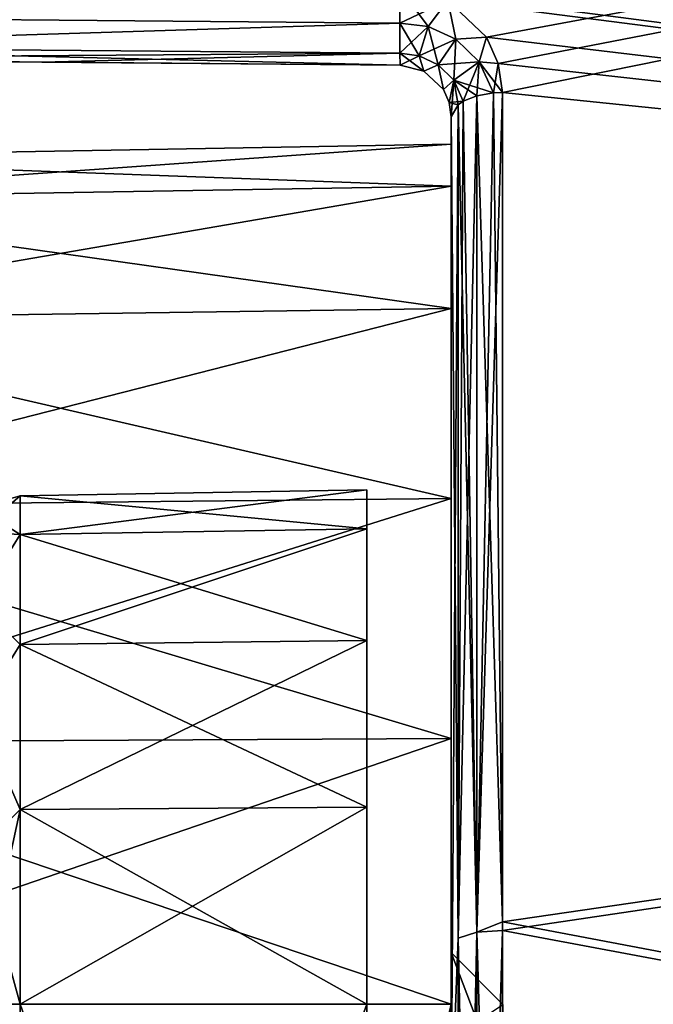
# Model space of a CAD drawing. Header units: millimetres. Extents: x -55 to 150, y -37 to 29.
# Tile 57 of 62: x 102.49 to 106.17, y 6 to 11.72. Entities that reach past the tile are written whole.
import ezdxf

# ---------------------------------------------------------------- set-up
doc = ezdxf.new("R2010")
doc.units = ezdxf.units.MM
doc.header["$LTSCALE"] = 81.481481
for name, color, linetype in [('155', 7, 'CONTINUOUS'), ('156', 7, 'CONTINUOUS'), ('337', 7, 'CONTINUOUS'), ('342', 7, 'CONTINUOUS'), ('345', 7, 'CONTINUOUS'), ('346', 7, 'CONTINUOUS'), ('350', 7, 'CONTINUOUS'), ('354', 7, 'CONTINUOUS'), ('356', 7, 'CONTINUOUS'), ('359', 7, 'CONTINUOUS'), ('360', 7, 'CONTINUOUS'), ('74', 7, 'CONTINUOUS'), ('75', 7, 'CONTINUOUS'), ('76', 7, 'CONTINUOUS'), ('80', 7, 'CONTINUOUS'), ('81', 7, 'CONTINUOUS'), ('89', 7, 'CONTINUOUS'), ('90', 7, 'CONTINUOUS'), ('91', 7, 'CONTINUOUS'), ('95', 7, 'CONTINUOUS'), ('96', 7, 'CONTINUOUS')]:
    doc.layers.add(name, color=color, linetype=linetype)

msp = doc.modelspace()

# ---------------------------------------------------------------- linework, layer by layer
at = {"layer": '155', "color": 250, "linetype": 'Continuous', "true_color": 0x2f3335}
for points in [[(102.4913, 8.7309, -26.1312), (102.4913, 8.9559, -25), (102.245, 8.7448, -25.8918), (102.4913, 8.7309, -26.1312)], [(102.4913, 8.9559, -25), (102.245, 8.8861, -25), (102.245, 8.7448, -25.8918), (102.4913, 8.9559, -25)], [(102.4913, 8.7309, -26.1312), (102.245, 8.7448, -25.8918), (102.245, 8.3349, -26.6964), (102.4913, 8.7309, -26.1312)], [(102.4913, 8.0901, -27.0901), (102.4913, 8.7309, -26.1312), (102.245, 8.3349, -26.6964), (102.4913, 8.0901, -27.0901)], [(102.4913, 8.0901, -27.0901), (102.245, 8.3349, -26.6964), (102.245, 7.6964, -27.3349), (102.4913, 8.0901, -27.0901)], [(102.4913, 7.1312, -27.7309), (102.4913, 8.0901, -27.0901), (102.245, 7.6964, -27.3349), (102.4913, 7.1312, -27.7309)], [(102.4913, 7.1312, -27.7309), (102.245, 7.6964, -27.3349), (102.245, 6.8918, -27.7448), (102.4913, 7.1312, -27.7309)], [(102.4913, 6, -27.9559), (102.4913, 7.1312, -27.7309), (102.245, 6, -27.8861), (102.4913, 6, -27.9559)], [(102.4913, 7.1312, -27.7309), (102.245, 6.8918, -27.7448), (102.245, 6, -27.8861), (102.4913, 7.1312, -27.7309)]]:
    msp.add_3dface(points, dxfattribs=at)
at = {"layer": '156', "color": 250, "linetype": 'Continuous', "true_color": 0x2f3335}
for points in [[(102.4913, 8.9559, 25), (102.4913, 8.7309, 26.1312), (102.245, 8.8861, 25), (102.4913, 8.9559, 25)], [(102.4913, 8.7309, 26.1312), (102.245, 8.7448, 25.8918), (102.245, 8.8861, 25), (102.4913, 8.7309, 26.1312)], [(102.4913, 8.7309, 26.1312), (102.245, 8.3349, 26.6964), (102.245, 8.7448, 25.8918), (102.4913, 8.7309, 26.1312)], [(102.4913, 8.7309, 26.1312), (102.4913, 8.0901, 27.0901), (102.245, 8.3349, 26.6964), (102.4913, 8.7309, 26.1312)], [(102.4913, 8.0901, 27.0901), (102.245, 7.6964, 27.3349), (102.245, 8.3349, 26.6964), (102.4913, 8.0901, 27.0901)], [(102.4913, 8.0901, 27.0901), (102.4913, 7.1312, 27.7309), (102.245, 7.6964, 27.3349), (102.4913, 8.0901, 27.0901)], [(102.4913, 7.1312, 27.7309), (102.245, 6.8918, 27.7448), (102.245, 7.6964, 27.3349), (102.4913, 7.1312, 27.7309)], [(102.4913, 7.1312, 27.7309), (102.4913, 6, 27.9559), (102.245, 6.8918, 27.7448), (102.4913, 7.1312, 27.7309)], [(102.4913, 6, 27.9559), (102.245, 6, 27.8861), (102.245, 6.8918, 27.7448), (102.4913, 6, 27.9559)]]:
    msp.add_3dface(points, dxfattribs=at)
at = {"layer": '337', "color": 250, "linetype": 'Continuous', "true_color": 0x2f3335}
for points in [[(105, 6.3, 0), (105, 5.7959, 3.1829), (105, 11.159, -28.4612), (105, 6.3, 0)], [(105, 11.159, -28.4612), (105, 5.7959, 3.1829), (105, 11.159, 28.461), (105, 11.159, -28.4612)], [(105, 11.159, 28.461), (105, 5.7959, 3.1829), (105, -2.2431, 23.8461), (105, 11.159, 28.461)], [(105, -2.7842, -24.5246), (105, 11.159, -28.4612), (105, -3.5661, -24.9011), (105, -2.7842, -24.5246)], [(105, -2.2431, -23.8461), (105, 11.159, -28.4612), (105, -2.7842, -24.5246), (105, -2.2431, -23.8461)], [(105, 11.159, -28.4612), (105, -2.05, -23), (105, -2.2431, -22.1539), (105, 11.159, -28.4612)], [(105, -2.05, -23), (105, 11.159, -28.4612), (105, -2.2431, -23.8461), (105, -2.05, -23)], [(105, -3.5661, -24.9011), (105, 11.159, -28.4612), (105, -4.4339, -24.9011), (105, -3.5661, -24.9011)], [(105, 11.159, -28.4612), (105, -19.159, -28.461), (105, -4.4339, -24.9011), (105, 11.159, -28.4612)], [(105, -19.159, -28.461), (105, 11.159, -28.4612), (105, 5.334, -30.8658), (105, -19.159, -28.461)], [(105, -2.7842, -21.4754), (105, 11.159, -28.4612), (105, -2.2431, -22.1539), (105, -2.7842, -21.4754)], [(105, -0.8172, -9.7959), (105, 2.0542, -8.3329), (105, 11.159, -28.4612), (105, -0.8172, -9.7959)], [(105, 5.3334, 30.866), (105, 11.159, 28.461), (105, -13.334, 30.8658), (105, 5.3334, 30.866)], [(105, 2.0542, -8.3329), (105, 4.3329, -6.0542), (105, 11.159, -28.4612), (105, 2.0542, -8.3329)], [(105, -13.334, 30.8658), (105, 11.159, 28.461), (105, -19.159, 28.4612), (105, -13.334, 30.8658)], [(105, -19.159, 28.4612), (105, 11.159, 28.461), (105, -3.5661, 24.9011), (105, -19.159, 28.4612)], [(105, 4.3329, -6.0542), (105, 5.7959, -3.1829), (105, 11.159, -28.4612), (105, 4.3329, -6.0542)], [(105, -3.5661, 24.9011), (105, 11.159, 28.461), (105, -2.7842, 24.5246), (105, -3.5661, 24.9011)], [(105, -2.7842, 24.5246), (105, 11.159, 28.461), (105, -2.2431, 23.8461), (105, -2.7842, 24.5246)], [(105, 5.7959, -3.1829), (105, 6.3, 0), (105, 11.159, -28.4612), (105, 5.7959, -3.1829)], [(105, -4, -10.3), (105, 11.159, -28.4612), (105, -2.7842, -21.4754), (105, -4, -10.3)], [(105, -4, -10.3), (105, -0.8172, -9.7959), (105, 11.159, -28.4612), (105, -4, -10.3)]]:
    msp.add_3dface(points, dxfattribs=at)
at = {"layer": '342', "color": 250, "linetype": 'Continuous', "true_color": 0x2f3335}
for points in [[(124.6974, 15.2297, -26.4674), (124.6974, 9.3066, -29.8871), (100.2974, 14.8654, -26.4672), (124.6974, 15.2297, -26.4674)], [(105.2055, 11.622, 28.551), (124.6974, 15.2297, 26.4674), (104.9788, 11.8348, 28.4312), (105.2055, 11.622, 28.551)], [(105.2735, 11.4692, 28.6347), (124.6974, 15.2297, 26.4674), (105.2055, 11.622, 28.551), (105.2735, 11.4692, 28.6347)], [(105.2974, 11.3, 28.7257), (124.6974, 15.2297, 26.4674), (105.2735, 11.4692, 28.6347), (105.2974, 11.3, 28.7257)], [(124.6974, 9.3066, 29.8871), (124.6974, 15.2297, 26.4674), (105.2974, 11.3, 28.7257), (124.6974, 9.3066, 29.8871)], [(100.2974, 14.8654, -26.4672), (124.6974, 9.3066, -29.8871), (104.7026, 11.9056, -28.3889), (100.2974, 14.8654, -26.4672)], [(104.7026, 11.9056, -28.3889), (124.6974, 9.3066, -29.8871), (104.9788, 11.8348, -28.4312), (104.7026, 11.9056, -28.3889)], [(104.9788, 11.8348, -28.4312), (124.6974, 9.3066, -29.8871), (105.2055, 11.622, -28.551), (104.9788, 11.8348, -28.4312)], [(105.2055, 11.622, -28.551), (124.6974, 9.3066, -29.8871), (105.2735, 11.4692, -28.6347), (105.2055, 11.622, -28.551)], [(105.2735, 11.4692, -28.6347), (124.6974, 9.3066, -29.8871), (105.2974, 11.3, -28.7257), (105.2735, 11.4692, -28.6347)], [(105.2974, 6.4272, 30.8307), (124.6974, 9.3066, 29.8871), (105.2974, 11.3, 28.7257), (105.2974, 6.4272, 30.8307)], [(105.2974, 11.3, -28.7257), (124.6974, 9.3066, -29.8871), (105.2974, 6.4782, -30.8134), (105.2974, 11.3, -28.7257)], [(124.6974, 2.8019, 32.0006), (124.6974, 9.3066, 29.8871), (105.2974, 6.4272, 30.8307), (124.6974, 2.8019, 32.0006)], [(124.6974, 9.3066, -29.8871), (124.6974, 2.8019, -32.0006), (105.2974, 6.4782, -30.8134), (124.6974, 9.3066, -29.8871)], [(105.2974, 6.4782, -30.8134), (124.6974, 2.8019, -32.0006), (105.2974, 1.3809, -32.0983), (105.2974, 6.4782, -30.8134)], [(105.2974, 1.3069, 32.1107), (124.6974, 2.8019, 32.0006), (105.2974, 6.4272, 30.8307), (105.2974, 1.3069, 32.1107)]]:
    msp.add_3dface(points, dxfattribs=at)
at = {"layer": '345', "color": 250, "linetype": 'Continuous', "true_color": 0x2f3335}
for points in [[(105.0694, 11.2492, 28.6303), (105.0397, 6.3831, 30.6863), (105.1485, 11.2807, 28.6895), (105.0694, 11.2492, 28.6303)], [(105.1485, 11.2807, 28.6895), (105.0397, 6.3831, 30.6863), (105.1485, 6.4183, 30.7903), (105.1485, 11.2807, 28.6895)], [(105.2974, 6.4272, 30.8307), (105.2974, 11.3, 28.7257), (105.1485, 6.4183, 30.7903), (105.2974, 6.4272, 30.8307)], [(105.1485, 6.4183, 30.7903), (105.2974, 11.3, 28.7257), (105.2455, 11.2977, 28.7213), (105.1485, 6.4183, 30.7903)], [(105.1485, 11.2807, 28.6895), (105.1485, 6.4183, 30.7903), (105.2455, 11.2977, 28.7213), (105.1485, 11.2807, 28.6895)], [(105.0397, 11.2291, 28.5926), (105, 5.3334, 30.866), (105.0397, 6.3831, 30.6863), (105.0397, 11.2291, 28.5926)], [(105, 11.159, 28.461), (105, 5.3334, 30.866), (105.0397, 11.2291, 28.5926), (105, 11.159, 28.461)], [(105.0397, 11.2291, 28.5926), (105.0397, 6.3831, 30.6863), (105.0694, 11.2492, 28.6303), (105.0397, 11.2291, 28.5926)], [(105.1485, 6.4183, 30.7903), (105.0397, 1.2614, 31.9652), (105.1485, 1.2792, 32.0736), (105.1485, 6.4183, 30.7903)], [(105.0397, 6.3831, 30.6863), (105.0397, 1.2614, 31.9652), (105.1485, 6.4183, 30.7903), (105.0397, 6.3831, 30.6863)], [(105.2974, 1.3069, 32.1107), (105.2974, 6.4272, 30.8307), (105.1485, 1.2792, 32.0736), (105.2974, 1.3069, 32.1107)], [(105.2974, 6.4272, 30.8307), (105.1485, 6.4183, 30.7903), (105.1485, 1.2792, 32.0736), (105.2974, 6.4272, 30.8307)], [(105.0397, 6.3831, 30.6863), (105, 5.3334, 30.866), (105.0397, 1.2614, 31.9652), (105.0397, 6.3831, 30.6863)]]:
    msp.add_3dface(points, dxfattribs=at)
at = {"layer": '346', "color": 250, "linetype": 'Continuous', "true_color": 0x2f3335}
for points in [[(105.1485, 11.2807, -28.6895), (105.1485, 6.4183, -30.7903), (105.0694, 11.2492, -28.6303), (105.1485, 11.2807, -28.6895)], [(105.2974, 6.4782, -30.8134), (105.1485, 11.2807, -28.6895), (105.2455, 11.2977, -28.7213), (105.2974, 6.4782, -30.8134)], [(105.2974, 6.4782, -30.8134), (105.1485, 6.4183, -30.7903), (105.1485, 11.2807, -28.6895), (105.2974, 6.4782, -30.8134)], [(105.2974, 11.3, -28.7257), (105.2974, 6.4782, -30.8134), (105.2455, 11.2977, -28.7213), (105.2974, 11.3, -28.7257)], [(105.0397, 6.3831, -30.6863), (105, 11.159, -28.4612), (105.0397, 11.2291, -28.5926), (105.0397, 6.3831, -30.6863)], [(105.1485, 6.4183, -30.7903), (105.0397, 11.2291, -28.5926), (105.0694, 11.2492, -28.6303), (105.1485, 6.4183, -30.7903)], [(105.0397, 6.3831, -30.6863), (105.0397, 11.2291, -28.5926), (105.1485, 6.4183, -30.7903), (105.0397, 6.3831, -30.6863)], [(105, 5.334, -30.8658), (105, 11.159, -28.4612), (105.0397, 6.3831, -30.6863), (105, 5.334, -30.8658)], [(105.2974, 6.4782, -30.8134), (105.2974, 1.3809, -32.0983), (105.1485, 6.4183, -30.7903), (105.2974, 6.4782, -30.8134)], [(105.1485, 1.2792, -32.0736), (105.0397, 6.3831, -30.6863), (105.1485, 6.4183, -30.7903), (105.1485, 1.2792, -32.0736)], [(105.2974, 1.3809, -32.0983), (105.1485, 1.2792, -32.0736), (105.1485, 6.4183, -30.7903), (105.2974, 1.3809, -32.0983)], [(105.0397, 1.2614, -31.9652), (105, 5.334, -30.8658), (105.0397, 6.3831, -30.6863), (105.0397, 1.2614, -31.9652)], [(105.0397, 1.2614, -31.9652), (105.0397, 6.3831, -30.6863), (105.1485, 1.2792, -32.0736), (105.0397, 1.2614, -31.9652)]]:
    msp.add_3dface(points, dxfattribs=at)
at = {"layer": '350', "color": 250, "linetype": 'Continuous', "true_color": 0x2f3335}
for points in [[(105, 6.3, 0), (105.3, 5.9974, 0), (105.3, 5.5081, 3.0894), (105, 6.3, 0)], [(105, 6.3, 0), (105, 5.7959, -3.1829), (105.3, 5.9974, 0), (105, 6.3, 0)], [(105, 5.7959, 3.1829), (105, 6.3, 0), (105.3, 5.5081, 3.0894), (105, 5.7959, 3.1829)]]:
    msp.add_3dface(points, dxfattribs=at)
at = {"layer": '354', "color": 250, "linetype": 'Continuous', "true_color": 0x2f3335}
for points in [[(104.7026, 11.9056, 28.3889), (100.2951, 11.7432, 28.3566), (104.7004, 11.7045, 28.4222), (104.7026, 11.9056, 28.3889)], [(100.2951, 11.7432, 28.3566), (100.2951, 11.5669, 28.2535), (104.7004, 11.7045, 28.4222), (100.2951, 11.7432, 28.3566)], [(104.7004, 11.7045, 28.4222), (100.2951, 11.5669, 28.2535), (104.7004, 11.5283, 28.319), (104.7004, 11.7045, 28.4222)], [(100.2951, 11.5669, 28.2535), (100.2974, 11.4974, 28.0615), (104.7004, 11.5283, 28.319), (100.2951, 11.5669, 28.2535)], [(100.2974, 11.4974, 28.0615), (102.6173, 11.4772, 28.0962), (104.7004, 11.5283, 28.319), (100.2974, 11.4974, 28.0615)], [(102.6173, 11.4772, 28.0962), (104.7026, 11.459, 28.1272), (104.7004, 11.5283, 28.319), (102.6173, 11.4772, 28.0962)]]:
    msp.add_3dface(points, dxfattribs=at)
at = {"layer": '356', "color": 250, "linetype": 'Continuous', "true_color": 0x2f3335}
for points in [[(100.2951, 11.7432, -28.3566), (104.7026, 11.9056, -28.3889), (104.7004, 11.7045, -28.4222), (100.2951, 11.7432, -28.3566)], [(100.2951, 11.5669, -28.2535), (100.2951, 11.7432, -28.3566), (104.7004, 11.7045, -28.4222), (100.2951, 11.5669, -28.2535)], [(104.7004, 11.5283, -28.319), (100.2951, 11.5669, -28.2535), (104.7004, 11.7045, -28.4222), (104.7004, 11.5283, -28.319)], [(104.7026, 11.459, -28.1272), (100.2951, 11.5669, -28.2535), (104.7004, 11.5283, -28.319), (104.7026, 11.459, -28.1272)], [(102.4874, 11.4783, -28.0942), (100.2951, 11.5669, -28.2535), (104.7026, 11.459, -28.1272), (102.4874, 11.4783, -28.0942)]]:
    msp.add_3dface(points, dxfattribs=at)
at = {"layer": '359', "color": 250, "linetype": 'Continuous', "true_color": 0x2f3335}
for points in [[(104.7026, 11.9056, -28.3889), (104.9788, 11.8348, -28.4312), (104.7004, 11.7045, -28.4222), (104.7026, 11.9056, -28.3889)], [(104.7004, 11.7045, -28.4222), (104.9788, 11.8348, -28.4312), (104.865, 11.6836, -28.4471), (104.7004, 11.7045, -28.4222)], [(104.865, 11.6836, -28.4471), (104.9788, 11.8348, -28.4312), (105.0266, 11.6103, -28.5127), (104.865, 11.6836, -28.4471)], [(104.9788, 11.8348, -28.4312), (105.2055, 11.622, -28.551), (105.0266, 11.6103, -28.5127), (104.9788, 11.8348, -28.4312)], [(104.7004, 11.5283, -28.319), (104.7004, 11.7045, -28.4222), (104.865, 11.6836, -28.4471), (104.7004, 11.5283, -28.319)], [(104.7004, 11.5283, -28.319), (104.865, 11.6836, -28.4471), (104.8134, 11.5134, -28.3468), (104.7004, 11.5283, -28.319)], [(104.865, 11.6836, -28.4471), (105.0266, 11.6103, -28.5127), (104.8134, 11.5134, -28.3468), (104.865, 11.6836, -28.4471)], [(105.0266, 11.6103, -28.5127), (104.9232, 11.4623, -28.4173), (104.8134, 11.5134, -28.3468), (105.0266, 11.6103, -28.5127)], [(105.0266, 11.6103, -28.5127), (105.1618, 11.4788, -28.6083), (104.9232, 11.4623, -28.4173), (105.0266, 11.6103, -28.5127)], [(105.0266, 11.6103, -28.5127), (105.2055, 11.622, -28.551), (105.1618, 11.4788, -28.6083), (105.0266, 11.6103, -28.5127)], [(105.2055, 11.622, -28.551), (105.2735, 11.4692, -28.6347), (105.1618, 11.4788, -28.6083), (105.2055, 11.622, -28.551)], [(104.7026, 11.459, -28.1272), (104.7004, 11.5283, -28.319), (104.8134, 11.5134, -28.3468), (104.7026, 11.459, -28.1272)], [(104.8407, 11.4239, -28.1691), (104.7026, 11.459, -28.1272), (104.8134, 11.5134, -28.3468), (104.8407, 11.4239, -28.1691)], [(104.9232, 11.4623, -28.4173), (104.8407, 11.4239, -28.1691), (104.8134, 11.5134, -28.3468), (104.9232, 11.4623, -28.4173)], [(104.9541, 11.3185, -28.2878), (104.8407, 11.4239, -28.1691), (104.9232, 11.4623, -28.4173), (104.9541, 11.3185, -28.2878)], [(105.1618, 11.4788, -28.6083), (105.014, 11.3722, -28.5164), (104.9232, 11.4623, -28.4173), (105.1618, 11.4788, -28.6083)], [(105.014, 11.3722, -28.5164), (104.9541, 11.3185, -28.2878), (104.9232, 11.4623, -28.4173), (105.014, 11.3722, -28.5164)], [(105.1618, 11.4788, -28.6083), (105.2455, 11.2977, -28.7213), (105.014, 11.3722, -28.5164), (105.1618, 11.4788, -28.6083)], [(105.2735, 11.4692, -28.6347), (105.2974, 11.3, -28.7257), (105.1618, 11.4788, -28.6083), (105.2735, 11.4692, -28.6347)], [(105.2974, 11.3, -28.7257), (105.2455, 11.2977, -28.7213), (105.1618, 11.4788, -28.6083), (105.2974, 11.3, -28.7257)], [(104.9881, 11.2428, -28.3708), (104.9541, 11.3185, -28.2878), (105.014, 11.3722, -28.5164), (104.9881, 11.2428, -28.3708)], [(105.0694, 11.2492, -28.6303), (104.9881, 11.2428, -28.3708), (105.014, 11.3722, -28.5164), (105.0694, 11.2492, -28.6303)], [(105.1485, 11.2807, -28.6895), (105.0694, 11.2492, -28.6303), (105.014, 11.3722, -28.5164), (105.1485, 11.2807, -28.6895)], [(105.2455, 11.2977, -28.7213), (105.1485, 11.2807, -28.6895), (105.014, 11.3722, -28.5164), (105.2455, 11.2977, -28.7213)], [(105.0694, 11.2492, -28.6303), (105.0397, 11.2291, -28.5926), (104.9881, 11.2428, -28.3708), (105.0694, 11.2492, -28.6303)], [(105.0397, 11.2291, -28.5926), (105, 11.159, -28.4612), (104.9881, 11.2428, -28.3708), (105.0397, 11.2291, -28.5926)]]:
    msp.add_3dface(points, dxfattribs=at)
at = {"layer": '360', "color": 250, "linetype": 'Continuous', "true_color": 0x2f3335}
for points in [[(104.7026, 11.9056, 28.3889), (104.7004, 11.7045, 28.4222), (104.865, 11.6836, 28.4471), (104.7026, 11.9056, 28.3889)], [(104.9788, 11.8348, 28.4312), (104.7026, 11.9056, 28.3889), (104.865, 11.6836, 28.4471), (104.9788, 11.8348, 28.4312)], [(105.0266, 11.6103, 28.5127), (104.9788, 11.8348, 28.4312), (104.865, 11.6836, 28.4471), (105.0266, 11.6103, 28.5127)], [(105.2055, 11.622, 28.551), (104.9788, 11.8348, 28.4312), (105.0266, 11.6103, 28.5127), (105.2055, 11.622, 28.551)], [(104.865, 11.6836, 28.4471), (104.7004, 11.7045, 28.4222), (104.8134, 11.5134, 28.3468), (104.865, 11.6836, 28.4471)], [(104.7004, 11.7045, 28.4222), (104.7004, 11.5283, 28.319), (104.8134, 11.5134, 28.3468), (104.7004, 11.7045, 28.4222)], [(104.865, 11.6836, 28.4471), (104.8134, 11.5134, 28.3468), (104.9232, 11.4623, 28.4173), (104.865, 11.6836, 28.4471)], [(105.0266, 11.6103, 28.5127), (104.865, 11.6836, 28.4471), (104.9232, 11.4623, 28.4173), (105.0266, 11.6103, 28.5127)], [(105.0266, 11.6103, 28.5127), (104.9232, 11.4623, 28.4173), (105.014, 11.3722, 28.5164), (105.0266, 11.6103, 28.5127)], [(105.1618, 11.4788, 28.6083), (105.0266, 11.6103, 28.5127), (105.014, 11.3722, 28.5164), (105.1618, 11.4788, 28.6083)], [(105.1618, 11.4788, 28.6083), (105.2055, 11.622, 28.551), (105.0266, 11.6103, 28.5127), (105.1618, 11.4788, 28.6083)], [(105.2735, 11.4692, 28.6347), (105.2055, 11.622, 28.551), (105.1618, 11.4788, 28.6083), (105.2735, 11.4692, 28.6347)], [(104.7004, 11.5283, 28.319), (104.8407, 11.4239, 28.1691), (104.8134, 11.5134, 28.3468), (104.7004, 11.5283, 28.319)], [(104.7004, 11.5283, 28.319), (104.7026, 11.459, 28.1272), (104.8407, 11.4239, 28.1691), (104.7004, 11.5283, 28.319)], [(104.8134, 11.5134, 28.3468), (104.8407, 11.4239, 28.1691), (104.9232, 11.4623, 28.4173), (104.8134, 11.5134, 28.3468)], [(104.8407, 11.4239, 28.1691), (104.9541, 11.3185, 28.2878), (104.9232, 11.4623, 28.4173), (104.8407, 11.4239, 28.1691)], [(104.9232, 11.4623, 28.4173), (104.9541, 11.3185, 28.2878), (105.014, 11.3722, 28.5164), (104.9232, 11.4623, 28.4173)], [(105.0694, 11.2492, 28.6303), (105.1618, 11.4788, 28.6083), (105.014, 11.3722, 28.5164), (105.0694, 11.2492, 28.6303)], [(105.0694, 11.2492, 28.6303), (105.1485, 11.2807, 28.6895), (105.1618, 11.4788, 28.6083), (105.0694, 11.2492, 28.6303)], [(105.1485, 11.2807, 28.6895), (105.2455, 11.2977, 28.7213), (105.1618, 11.4788, 28.6083), (105.1485, 11.2807, 28.6895)], [(105.2455, 11.2977, 28.7213), (105.2735, 11.4692, 28.6347), (105.1618, 11.4788, 28.6083), (105.2455, 11.2977, 28.7213)], [(105.2974, 11.3, 28.7257), (105.2735, 11.4692, 28.6347), (105.2455, 11.2977, 28.7213), (105.2974, 11.3, 28.7257)], [(104.9541, 11.3185, 28.2878), (104.9881, 11.2428, 28.3708), (105.014, 11.3722, 28.5164), (104.9541, 11.3185, 28.2878)], [(104.9881, 11.2428, 28.3708), (105, 11.159, 28.461), (105.014, 11.3722, 28.5164), (104.9881, 11.2428, 28.3708)], [(105, 11.159, 28.461), (105.0397, 11.2291, 28.5926), (105.014, 11.3722, 28.5164), (105, 11.159, 28.461)], [(105.0397, 11.2291, 28.5926), (105.0694, 11.2492, 28.6303), (105.014, 11.3722, 28.5164), (105.0397, 11.2291, 28.5926)]]:
    msp.add_3dface(points, dxfattribs=at)
at = {"layer": '74', "color": 250, "linetype": 'Continuous', "true_color": 0x2f3335}
for points in [[(105, 11, -25), (100.4913, 10.9213, 25), (105, 11, 25), (105, 11, -25)], [(100.4913, 10.9213, -25), (100.4913, 10.9213, 25), (105, 11, -25), (100.4913, 10.9213, -25)]]:
    msp.add_3dface(points, dxfattribs=at)
at = {"layer": '75', "color": 250, "linetype": 'Continuous', "true_color": 0x2f3335}
for points in [[(100.4913, 10.9213, -25), (105, 11, -25), (105, 10.7553, -26.5451), (100.4913, 10.9213, -25)], [(100.4913, 10.6804, -26.5208), (100.4913, 10.9213, -25), (105, 10.7553, -26.5451), (100.4913, 10.6804, -26.5208)], [(105, 10.0451, -27.9389), (100.4913, 10.6804, -26.5208), (105, 10.7553, -26.5451), (105, 10.0451, -27.9389)], [(100.4913, 9.9814, -27.8927), (100.4913, 10.6804, -26.5208), (105, 10.0451, -27.9389), (100.4913, 9.9814, -27.8927)], [(105, 8.9389, -29.0451), (100.4913, 9.9814, -27.8927), (105, 10.0451, -27.9389), (105, 8.9389, -29.0451)], [(100.4913, 8.8927, -28.9814), (100.4913, 9.9814, -27.8927), (105, 8.9389, -29.0451), (100.4913, 8.8927, -28.9814)], [(105, 7.5451, -29.7553), (100.4913, 8.8927, -28.9814), (105, 8.9389, -29.0451), (105, 7.5451, -29.7553)], [(100.4913, 7.5208, -29.6804), (100.4913, 8.8927, -28.9814), (105, 7.5451, -29.7553), (100.4913, 7.5208, -29.6804)], [(105, 6, -30), (100.4913, 7.5208, -29.6804), (105, 7.5451, -29.7553), (105, 6, -30)], [(100.4913, 6, -29.9213), (100.4913, 7.5208, -29.6804), (105, 6, -30), (100.4913, 6, -29.9213)]]:
    msp.add_3dface(points, dxfattribs=at)
at = {"layer": '76', "color": 250, "linetype": 'Continuous', "true_color": 0x2f3335}
for points in [[(100.4913, 6, -29.9213), (105, 6, -30), (105, -14, -30), (100.4913, 6, -29.9213)], [(100.4913, -14, -29.9213), (100.4913, 6, -29.9213), (105, -14, -30), (100.4913, -14, -29.9213)]]:
    msp.add_3dface(points, dxfattribs=at)
at = {"layer": '80', "color": 250, "linetype": 'Continuous', "true_color": 0x2f3335}
for points in [[(100.4913, 6, 29.9213), (100.4913, -14, 29.9213), (105, 6, 30), (100.4913, 6, 29.9213)], [(100.4913, -14, 29.9213), (105, -14, 30), (105, 6, 30), (100.4913, -14, 29.9213)]]:
    msp.add_3dface(points, dxfattribs=at)
at = {"layer": '81', "color": 250, "linetype": 'Continuous', "true_color": 0x2f3335}
for points in [[(105, 11, 25), (100.4913, 10.9213, 25), (100.4913, 10.6804, 26.5208), (105, 11, 25)], [(105, 11, 25), (100.4913, 10.6804, 26.5208), (105, 10.7553, 26.5451), (105, 11, 25)], [(100.4913, 10.6804, 26.5208), (100.4913, 9.9814, 27.8927), (105, 10.7553, 26.5451), (100.4913, 10.6804, 26.5208)], [(105, 10.7553, 26.5451), (100.4913, 9.9814, 27.8927), (105, 10.0451, 27.9389), (105, 10.7553, 26.5451)], [(105, 10.0451, 27.9389), (100.4913, 8.8927, 28.9814), (105, 8.9389, 29.0451), (105, 10.0451, 27.9389)], [(100.4913, 9.9814, 27.8927), (100.4913, 8.8927, 28.9814), (105, 10.0451, 27.9389), (100.4913, 9.9814, 27.8927)], [(100.4913, 8.8927, 28.9814), (100.4913, 7.5208, 29.6804), (105, 8.9389, 29.0451), (100.4913, 8.8927, 28.9814)], [(105, 8.9389, 29.0451), (100.4913, 7.5208, 29.6804), (105, 7.5451, 29.7553), (105, 8.9389, 29.0451)], [(100.4913, 7.5208, 29.6804), (100.4913, 6, 29.9213), (105, 7.5451, 29.7553), (100.4913, 7.5208, 29.6804)], [(100.4913, 6, 29.9213), (105, 6, 30), (105, 7.5451, 29.7553), (100.4913, 6, 29.9213)]]:
    msp.add_3dface(points, dxfattribs=at)
at = {"layer": '89', "color": 250, "linetype": 'Continuous', "true_color": 0x2f3335}
for points in [[(104.5087, 8.9911, -25), (104.5087, 8.9911, 25), (102.4913, 8.9559, -25), (104.5087, 8.9911, -25)], [(102.4913, 8.9559, -25), (104.5087, 8.9911, 25), (102.4913, 8.9559, 25), (102.4913, 8.9559, -25)]]:
    msp.add_3dface(points, dxfattribs=at)
at = {"layer": '90', "color": 250, "linetype": 'Continuous', "true_color": 0x2f3335}
for points in [[(104.5087, 8.9911, -25), (102.4913, 8.9559, -25), (102.4913, 8.7309, -26.1312), (104.5087, 8.9911, -25)], [(104.5087, 8.7634, -26.1447), (104.5087, 8.9911, -25), (102.4913, 8.7309, -26.1312), (104.5087, 8.7634, -26.1447)], [(102.4913, 8.0901, -27.0901), (104.5087, 8.7634, -26.1447), (102.4913, 8.7309, -26.1312), (102.4913, 8.0901, -27.0901)], [(104.5087, 8.115, -27.115), (104.5087, 8.7634, -26.1447), (102.4913, 8.0901, -27.0901), (104.5087, 8.115, -27.115)], [(102.4913, 7.1312, -27.7309), (104.5087, 8.115, -27.115), (102.4913, 8.0901, -27.0901), (102.4913, 7.1312, -27.7309)], [(104.5087, 7.1447, -27.7634), (104.5087, 8.115, -27.115), (102.4913, 7.1312, -27.7309), (104.5087, 7.1447, -27.7634)], [(104.5087, 6, -27.9911), (104.5087, 7.1447, -27.7634), (102.4913, 6, -27.9559), (104.5087, 6, -27.9911)], [(102.4913, 6, -27.9559), (104.5087, 7.1447, -27.7634), (102.4913, 7.1312, -27.7309), (102.4913, 6, -27.9559)]]:
    msp.add_3dface(points, dxfattribs=at)
at = {"layer": '91', "color": 250, "linetype": 'Continuous', "true_color": 0x2f3335}
for points in [[(104.5087, 6, -27.9911), (102.4913, 6, -27.9559), (102.4913, 0.4582, -27.9559), (104.5087, 6, -27.9911)], [(104.5087, 0.2817, -27.9911), (104.5087, 6, -27.9911), (102.4913, 0.4582, -27.9559), (104.5087, 0.2817, -27.9911)]]:
    msp.add_3dface(points, dxfattribs=at)
at = {"layer": '95', "color": 250, "linetype": 'Continuous', "true_color": 0x2f3335}
for points in [[(102.4913, 6, 27.9559), (104.5087, 0.2817, 27.9911), (102.4913, 0.4582, 27.9559), (102.4913, 6, 27.9559)], [(104.5087, 6, 27.9911), (104.5087, 0.2817, 27.9911), (102.4913, 6, 27.9559), (104.5087, 6, 27.9911)]]:
    msp.add_3dface(points, dxfattribs=at)
at = {"layer": '96', "color": 250, "linetype": 'Continuous', "true_color": 0x2f3335}
for points in [[(102.4913, 8.9559, 25), (104.5087, 8.9911, 25), (104.5087, 8.7634, 26.1447), (102.4913, 8.9559, 25)], [(102.4913, 8.9559, 25), (104.5087, 8.7634, 26.1447), (102.4913, 8.7309, 26.1312), (102.4913, 8.9559, 25)], [(104.5087, 8.7634, 26.1447), (104.5087, 8.115, 27.115), (102.4913, 8.7309, 26.1312), (104.5087, 8.7634, 26.1447)], [(102.4913, 8.7309, 26.1312), (104.5087, 8.115, 27.115), (102.4913, 8.0901, 27.0901), (102.4913, 8.7309, 26.1312)], [(104.5087, 8.115, 27.115), (104.5087, 7.1447, 27.7634), (102.4913, 8.0901, 27.0901), (104.5087, 8.115, 27.115)], [(102.4913, 8.0901, 27.0901), (104.5087, 7.1447, 27.7634), (102.4913, 7.1312, 27.7309), (102.4913, 8.0901, 27.0901)], [(104.5087, 7.1447, 27.7634), (104.5087, 6, 27.9911), (102.4913, 7.1312, 27.7309), (104.5087, 7.1447, 27.7634)], [(104.5087, 6, 27.9911), (102.4913, 6, 27.9559), (102.4913, 7.1312, 27.7309), (104.5087, 6, 27.9911)]]:
    msp.add_3dface(points, dxfattribs=at)

doc.saveas('drawing.dxf')
